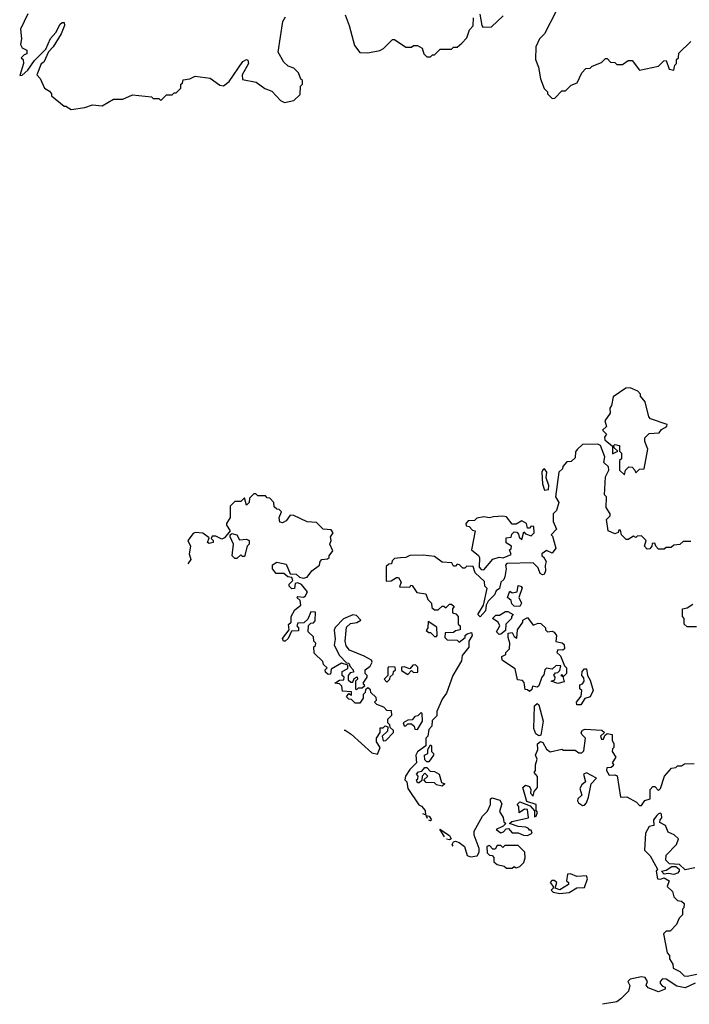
# Model space of a CAD drawing. Extents: x 1980017 to 2252640, y 74400 to 266395.
# Tile 23 of 256: x 2030262 to 2033787, y 144435 to 149615. Entities that reach past the tile are written whole.
import ezdxf

# ---------------------------------------------------------------- set-up
doc = ezdxf.new("R2010")
doc.units = 0

msp = doc.modelspace()

# ---------------------------------------------------------------- linework, layer by layer
at = {"layer": '0CON20XD'}
for points in [[(2030304.2, 149645.8), (2030266, 149565), (2030271.2, 149515), (2030266.2, 149485), (2030275, 149467.5), (2030300, 149455), (2030300, 149435), (2030285, 149430), (2030270, 149415), (2030280, 149405), (2030282.5, 149385), (2030261.7, 149321.7), (2030275, 149322.5), (2030305, 149350), (2030339.7, 149400.3), (2030399.7, 149460.3), (2030424.6, 149515.4), (2030452.6, 149547.4), (2030475, 149591.2), (2030485, 149600), (2030495, 149600), (2030497.5, 149585), (2030479.4, 149540.6), (2030438.3, 149471.7), (2030413.8, 149446.2), (2030388.8, 149391.2), (2030375, 149382.5), (2030352.5, 149325), (2030370, 149305), (2030392.5, 149255), (2030418.3, 149238.3), (2030430, 149225), (2030430, 149215), (2030495, 149160), (2030505, 149160), (2030533, 149143), (2030605, 149152.5), (2030645, 149167.5), (2030695, 149162.5), (2030755, 149197.5), (2030805, 149197.5), (2030855, 149220), (2030955, 149210), (2030965, 149200), (2030995, 149200), (2031005, 149190), (2031035, 149220), (2031065, 149220), (2031075, 149230), (2031085, 149230), (2031110, 149255), (2031110, 149275), (2031118.3, 149281.7), (2031121.7, 149298.3), (2031157, 149303), (2031185, 149317.5), (2031265, 149307.5), (2031315, 149270), (2031335, 149267.5), (2031365, 149290), (2031435.7, 149395), (2031455, 149406), (2031462.7, 149402.7), (2031465.7, 149385), (2031432.5, 149325), (2031435, 149300), (2031507, 149287), (2031553, 149253), (2031588.3, 149238.3), (2031635, 149190), (2031655, 149180), (2031705, 149190), (2031738.3, 149221.7), (2031740, 149265), (2031750, 149275), (2031750, 149295), (2031741.7, 149301.7), (2031730, 149335), (2031705, 149360), (2031675, 149370), (2031651.7, 149391.7), (2031622.5, 149445), (2031647.5, 149605), (2031660.7, 149629.3)], [(2031975, 149640), (2031996.7, 149585), (2032025, 149480), (2032053, 149443), (2032095, 149440), (2032157, 149453), (2032176.4, 149463.6), (2032225, 149510), (2032235, 149510), (2032295, 149470), (2032325, 149470), (2032335, 149480), (2032355, 149480), (2032380, 149465), (2032390, 149435), (2032405, 149420), (2032425, 149420), (2032435, 149430), (2032445, 149430), (2032475, 149460), (2032535, 149460), (2032545, 149470), (2032565, 149470), (2032588.3, 149491.7), (2032615, 149520), (2032628.8, 149561.2), (2032648, 149582), (2032651.2, 149625)], [(2032683.6, 149643.6), (2032693.8, 149583.8), (2032700, 149575), (2032745, 149577.5), (2032807.5, 149635)], [(2033085, 149660), (2033025, 149540), (2032997.5, 149515), (2032978.3, 149471.7), (2032977.5, 149405), (2032992.5, 149365), (2033003.6, 149303.6), (2033023, 149253), (2033040, 149235), (2033040, 149225), (2033065, 149200), (2033078.3, 149201.7), (2033115, 149240), (2033135, 149240), (2033165, 149270), (2033196.4, 149283.6), (2033220, 149335), (2033241.7, 149358.3), (2033265, 149360), (2033275, 149370), (2033325, 149390), (2033345, 149410), (2033355, 149410), (2033371.7, 149391.7), (2033395, 149390), (2033405, 149380), (2033435, 149380), (2033465, 149400), (2033485, 149400), (2033525, 149350), (2033625, 149370), (2033651.7, 149398.3), (2033665, 149400), (2033680, 149355), (2033705, 149350), (2033710, 149375), (2033720, 149385), (2033720, 149405), (2033730, 149415), (2033731.7, 149438.3), (2033795, 149500)], [(2033445, 147220), (2033450, 147245), (2033468.3, 147261.7), (2033485, 147260), (2033500, 147245), (2033505, 147230), (2033525, 147250), (2033548.3, 147251.7), (2033567.5, 147355), (2033552.5, 147395), (2033553.3, 147415), (2033575, 147437.5), (2033628.3, 147441.7), (2033640.7, 147459.3), (2033667.5, 147475), (2033670, 147485), (2033582.5, 147515), (2033573.3, 147525), (2033553.6, 147603.6), (2033530, 147635), (2033530, 147645), (2033515, 147660), (2033475, 147677.5), (2033453, 147677), (2033385, 147630), (2033377.5, 147585), (2033368.3, 147571.7), (2033370, 147545), (2033342.5, 147505), (2033350, 147475), (2033330, 147455), (2033350, 147435), (2033340.7, 147419.3), (2033341.2, 147405), (2033381.7, 147371.7), (2033381.7, 147331.7), (2033410, 147345), (2033391.7, 147361.7), (2033390, 147375), (2033395, 147380), (2033420, 147375), (2033420, 147345), (2033430, 147335), (2033430, 147305), (2033420, 147295), (2033420, 147245), (2033445, 147220)], [(2033795, 146870), (2033755, 146870), (2033737, 146853), (2033705, 146850), (2033691.7, 146838.3), (2033665, 146837.5), (2033655, 146830), (2033625, 146830), (2033610, 146845), (2033605, 146860), (2033591.7, 146858.3), (2033590, 146845), (2033578.3, 146831.7), (2033565, 146830), (2033550, 146845), (2033560, 146875), (2033535, 146900), (2033513, 146897), (2033505, 146890), (2033493, 146897), (2033465, 146880), (2033455, 146880), (2033430, 146905), (2033425, 146930), (2033415, 146930), (2033412.5, 146917.5), (2033395, 146910), (2033360, 146925), (2033350, 146985), (2033370, 147005), (2033370, 147015), (2033348.3, 147048.3), (2033350, 147105), (2033340, 147115), (2033345, 147210), (2033362.5, 147245), (2033361.7, 147261.7), (2033337.5, 147285), (2033342.5, 147315), (2033318.8, 147375), (2033305, 147382.5), (2033225, 147380), (2033197, 147353), (2033188.3, 147341.7), (2033185, 147310), (2033165, 147290), (2033141.7, 147288.3), (2033120, 147265), (2033118.3, 147251.7), (2033100, 147235), (2033082.5, 147105), (2033100, 147075), (2033087, 147033), (2033070, 147015), (2033070, 146975), (2033087.5, 146935), (2033060, 146905), (2033067, 146897), (2033084.2, 146835), (2033065, 146807.5), (2033035, 146822.5), (2033010, 146805), (2033010, 146795), (2033019.3, 146789.3), (2033032.5, 146765), (2033027, 146743), (2033030, 146715), (2033023.3, 146696.7), (2033013.6, 146693.6), (2033000.8, 146700.8), (2032990.7, 146730.7), (2032965, 146756.7), (2032826, 146754), (2032818.8, 146745), (2032822, 146725), (2032816.4, 146683.6), (2032810.7, 146669.3), (2032793.8, 146655), (2032788.3, 146621.7), (2032770.7, 146609.3), (2032761.2, 146588.8), (2032727.5, 146555), (2032716.7, 146535), (2032713.3, 146505), (2032685, 146472.5), (2032673.3, 146485), (2032702.5, 146535), (2032721.7, 146621.7), (2032710, 146635), (2032708.3, 146658.3), (2032660, 146705), (2032648.3, 146738.3), (2032615, 146740), (2032605, 146730), (2032595, 146730), (2032577, 146747), (2032565, 146750), (2032555, 146740), (2032545, 146740), (2032537, 146757), (2032485, 146760), (2032445, 146790), (2032385, 146797.5), (2032315, 146796.7), (2032293.8, 146786.2), (2032267, 146783)], [(2033025, 147140), (2033045, 147142.5), (2033046.7, 147165), (2033032.5, 147205), (2033036.7, 147235), (2033025, 147252.5), (2033015, 147247.5), (2033010, 147235), (2033013.6, 147173.6), (2033025, 147140)], [(2031970.4, 145876.1), (2031975, 145876.7), (2032005.8, 145855.8), (2032115, 145757.5), (2032145, 145750), (2032160, 145785), (2032140, 145815), (2032140, 145835), (2032160, 145865), (2032160, 145890), (2032175, 145890), (2032185, 145900), (2032200, 145895), (2032198.3, 145871.7), (2032170, 145845), (2032175, 145820), (2032188.3, 145821.7), (2032230, 145865), (2032230, 145875), (2032211.7, 145891.7), (2032210, 145905), (2032200, 145915), (2032200, 145935), (2032220, 145955), (2032218.3, 145978.3), (2032195, 145980), (2032178.3, 145998.3), (2032141.7, 146011.7), (2032130, 146025), (2032140, 146035), (2032138.3, 146048.3), (2032110, 146075), (2032108.3, 146088.3), (2032095, 146100), (2032081.7, 146088.3), (2032080, 146075), (2032070, 146065), (2032070, 146045), (2032051.7, 146018.3), (2032028.3, 146018.3), (2032008.3, 146038.3), (2031995, 146040), (2031981.7, 146051.7), (2031995, 146070), (2032008.3, 146061.7), (2032008.3, 146078.3), (2031961.7, 146081.7), (2031958.3, 146108.3), (2031945, 146120), (2031920, 146125), (2031945, 146140), (2031968.3, 146141.7), (2031970, 146155), (2031960, 146165), (2031960, 146185), (2031988.3, 146201.7), (2031988.3, 146218.3), (2031955, 146230), (2031901.7, 146198.3), (2031898.3, 146171.7), (2031885, 146170), (2031871.7, 146181.7), (2031870, 146195), (2031880, 146205), (2031861.7, 146221.7), (2031858.3, 146238.3), (2031811.7, 146281.7), (2031810, 146315), (2031818.3, 146321.7), (2031820, 146335), (2031810, 146345), (2031808.3, 146368.3), (2031780, 146395), (2031781.7, 146428.3), (2031795, 146440), (2031808.3, 146441.7), (2031817, 146453), (2031818.3, 146498.3), (2031795, 146500), (2031778.3, 146461.7), (2031758.3, 146441.7), (2031725, 146440), (2031720, 146425), (2031730, 146415), (2031730, 146400), (2031691.7, 146398.3), (2031675, 146360), (2031660, 146345), (2031650, 146345), (2031645, 146360), (2031680, 146405), (2031677, 146433), (2031690, 146445), (2031690, 146475), (2031710.7, 146509.3), (2031742.5, 146535), (2031738.8, 146558.8), (2031720, 146575), (2031725, 146580), (2031755, 146577.5), (2031765, 146582.5), (2031777.5, 146605), (2031745, 146642.5), (2031725, 146652.5), (2031711.7, 146648.3), (2031708.3, 146621.7), (2031695, 146620), (2031680, 146635), (2031680, 146645), (2031700, 146665), (2031695, 146680), (2031673.3, 146683.3), (2031651.7, 146701.7), (2031611.7, 146701.7), (2031592.5, 146725), (2031593, 146747), (2031615, 146760), (2031665, 146750), (2031685, 146700), (2031717, 146697), (2031735, 146682.5), (2031755, 146676.7), (2031775, 146682.5), (2031800, 146715), (2031840, 146745), (2031843.3, 146765), (2031852.5, 146775), (2031881.7, 146778.3), (2031890, 146785), (2031890, 146795), (2031909.3, 146820.7), (2031894, 146855), (2031901.2, 146875), (2031898, 146895), (2031912.5, 146915), (2031901.7, 146931.7), (2031860, 146935), (2031825, 146970), (2031775, 146973.3), (2031705, 147006.7), (2031685, 147007.5), (2031665, 146977.5), (2031645, 146967.5), (2031631.7, 146971.7), (2031627.5, 146995), (2031640, 147025), (2031628.3, 147038.3), (2031615, 147040), (2031601.7, 147051.7), (2031600, 147075), (2031578.3, 147098.3), (2031565, 147100), (2031555, 147110), (2031515, 147110), (2031505, 147120), (2031495, 147120), (2031471.7, 147098.3), (2031470, 147075), (2031455, 147060), (2031445, 147100), (2031425, 147080), (2031395, 147080), (2031370, 147055), (2031370, 146995), (2031350, 146965), (2031350, 146955), (2031370, 146925), (2031340.7, 146889.3), (2031325, 146882.5), (2031295, 146897.5), (2031275, 146897.5), (2031270, 146885), (2031280, 146875), (2031280, 146865), (2031258.3, 146858.3), (2031250, 146865), (2031258.3, 146888.3), (2031225, 146913.3), (2031185, 146917.5), (2031175, 146912.5), (2031147.5, 146875), (2031160, 146845), (2031153.3, 146805), (2031162.5, 146775), (2031146.3, 146751.8)], [(2032705, 146720), (2032753, 146777), (2032785, 146786.7), (2032806.4, 146783.6), (2032848.3, 146801.7), (2032840, 146825), (2032848.3, 146831.7), (2032850, 146845), (2032821.7, 146861.7), (2032821.7, 146888.3), (2032848.3, 146891.7), (2032851.7, 146908.3), (2032865, 146920), (2032878.3, 146918.3), (2032888.3, 146908.3), (2032891.7, 146891.7), (2032905, 146880), (2032915, 146920), (2032925, 146910), (2032955, 146900), (2032970, 146915), (2032968.3, 146948.3), (2032955, 146950), (2032945, 146940), (2032935, 146940), (2032930, 146965), (2032905, 146977.5), (2032875, 146960), (2032855, 146960), (2032825, 147000), (2032805, 147002.5), (2032755, 147000), (2032735, 146993.3), (2032705, 147000), (2032668.3, 146991.7), (2032655, 146980), (2032621.7, 146978.3), (2032610, 146965), (2032611.7, 146951.7), (2032628.3, 146948.3), (2032645, 146930), (2032660, 146925), (2032640, 146825), (2032676.7, 146796.7), (2032682.5, 146785), (2032680, 146735), (2032691.7, 146721.7), (2032705, 146720)], [(2031405, 146780), (2031395, 146780), (2031380, 146795), (2031387.5, 146855), (2031370, 146895), (2031370, 146905), (2031378.3, 146911.7), (2031403.9, 146903.9), (2031418.3, 146878.3), (2031455, 146882.5), (2031470, 146875), (2031470, 146855), (2031460, 146845), (2031445, 146790), (2031435, 146790), (2031425, 146800), (2031405, 146780)], [(2032267, 146783), (2032235, 146780), (2032221.7, 146768.3), (2032218.3, 146751.7), (2032205, 146750), (2032191.7, 146738.3), (2032191.7, 146661.7), (2032217, 146663), (2032245, 146680), (2032255, 146680), (2032270, 146655), (2032261.7, 146631.7), (2032315, 146630), (2032320, 146640), (2032328.3, 146638.3), (2032351.7, 146601.7), (2032400, 146595), (2032410, 146565), (2032430, 146545), (2032431.7, 146521.7), (2032445, 146510), (2032465, 146510), (2032485, 146530), (2032495, 146530), (2032505, 146520), (2032525, 146540), (2032535, 146540), (2032548.3, 146528.3), (2032540, 146515), (2032540, 146495), (2032558.3, 146488.3), (2032570, 146475), (2032570, 146435), (2032580, 146425), (2032580, 146405), (2032555, 146400), (2032545, 146390), (2032501.7, 146388.3), (2032500, 146365), (2032511.7, 146351.7), (2032565, 146350), (2032575, 146340), (2032606.2, 146363.8), (2032607.5, 146375), (2032616.4, 146383.6), (2032640, 146390), (2032643.3, 146375), (2032626.7, 146345), (2032625.9, 146314.1), (2032590.5, 146269.5), (2032588, 146242), (2032542.5, 146165), (2032508.3, 146071.7), (2032485, 146040), (2032457.5, 145975), (2032457, 145953), (2032432.7, 145927.3), (2032431.7, 145898.3), (2032415, 145880), (2032410, 145845), (2032400, 145835), (2032400, 145795), (2032355, 145762.5), (2032347.5, 145745), (2032350, 145705), (2032315, 145670), (2032292.5, 145635), (2032290, 145615), (2032300, 145605), (2032305, 145570), (2032363.3, 145483.3), (2032377.7, 145477.7), (2032396.2, 145455), (2032398.3, 145431.7), (2032383.9, 145436.7)], [(2032895, 146527.5), (2032865, 146530), (2032851.7, 146541.7), (2032848.3, 146558.3), (2032830, 146575), (2032841.7, 146608.3), (2032855, 146600), (2032880, 146605), (2032885, 146637.5), (2032900, 146635), (2032907.5, 146625), (2032890, 146575), (2032902.5, 146545), (2032895, 146527.5)], [(2033825, 146420), (2033775, 146420), (2033760, 146435), (2033760, 146465), (2033750, 146475), (2033750, 146515), (2033775, 146520), (2033805, 146540)], [(2032035, 146090), (2032045, 146100), (2032065, 146100), (2032078.3, 146111.7), (2032070, 146125), (2032090, 146155), (2032090, 146165), (2032080, 146175), (2032080, 146195), (2032106.4, 146213.6), (2032117.5, 146235), (2032113.3, 146245), (2032075, 146267.1), (2031998.1, 146298.1), (2031980, 146320), (2031975.6, 146345), (2031981.5, 146418.5), (2032002.5, 146437.5), (2032036.4, 146443.6), (2032057.5, 146455), (2032035, 146480), (2032015, 146483.3), (2031967, 146463), (2031923, 146417), (2031917, 146403), (2031922.5, 146355), (2031917.5, 146325), (2031945, 146270), (2031981.7, 146231.7), (2031995, 146230), (2032001.7, 146211.7), (2032017.5, 146195), (2032018.3, 146181.7), (2032001.7, 146178.3), (2031990, 146165), (2031991.7, 146141.7), (2032005, 146130), (2032015, 146130), (2032021.7, 146148.3), (2032038.3, 146158.3), (2032040, 146145), (2032030, 146135), (2032030, 146095), (2032035, 146090)], [(2032785, 146380), (2032772.5, 146395), (2032790, 146425), (2032780, 146445), (2032750, 146465), (2032768.3, 146481.7), (2032787.5, 146482.5), (2032818.3, 146501.7), (2032831.7, 146501.7), (2032860, 146485), (2032850, 146475), (2032850, 146465), (2032820, 146435), (2032818.3, 146401.7), (2032795, 146382.5), (2032785, 146380)], [(2032945, 146080), (2032935, 146090), (2032921.7, 146091.7), (2032917, 146127), (2032908.3, 146138.3), (2032881.7, 146141.7), (2032869.3, 146199.3), (2032803.6, 146243.6), (2032800, 146255), (2032800, 146265), (2032820, 146275), (2032820, 146285), (2032840, 146305), (2032842.5, 146335), (2032832.5, 146365), (2032832.5, 146387.5), (2032855, 146390), (2032865, 146370), (2032878.3, 146361.7), (2032882.5, 146405), (2032910, 146445), (2032910, 146455), (2032935, 146470), (2032965, 146430), (2032990.7, 146439.3), (2033005, 146437.5), (2033030, 146415), (2033030, 146405), (2033040, 146395), (2033065, 146397.5), (2033075, 146392.5), (2033087.5, 146375), (2033083.6, 146343.6), (2033117, 146337), (2033128.3, 146328.3), (2033130, 146305), (2033121.7, 146298.3), (2033095, 146300), (2033090, 146285), (2033108.3, 146268.3), (2033130, 146215), (2033140, 146205), (2033140, 146175), (2033125, 146160), (2033115, 146170), (2033110, 146165), (2033120, 146160), (2033128.3, 146131.7), (2033095, 146122.5), (2033060, 146135), (2033078.3, 146141.7), (2033080, 146155), (2033073, 146167), (2033081.7, 146178.3), (2033095, 146180), (2033105, 146190), (2033110, 146215), (2033085, 146216.7), (2033065, 146197.5), (2033035, 146203.3), (2033026.7, 146195), (2033021.7, 146168.3), (2033010, 146155), (2032995, 146110), (2032985, 146102.5), (2032961.7, 146108.3), (2032958.3, 146091.7), (2032945, 146080)], [(2032455, 146370), (2032460, 146375), (2032458.3, 146418.3), (2032411.7, 146448.3), (2032410, 146415), (2032401.7, 146401.7), (2032415, 146390), (2032425, 146390), (2032445, 146370), (2032455, 146370)], [(2032195, 146130), (2032210, 146145), (2032211.7, 146158.3), (2032228.3, 146171.7), (2032230, 146185), (2032240, 146195), (2032238.3, 146208.3), (2032205, 146210), (2032200, 146205), (2032200, 146165), (2032180, 146145), (2032195, 146130)], [(2032305, 146170), (2032325, 146190), (2032335, 146180), (2032358.3, 146181.7), (2032358.3, 146208.3), (2032345, 146220), (2032331.7, 146218.3), (2032315, 146200), (2032285, 146210), (2032271.7, 146208.3), (2032271.7, 146191.7), (2032305, 146170)], [(2033215, 146010), (2033195, 146010), (2033192.5, 146025), (2033217.5, 146055), (2033220, 146085), (2033210, 146095), (2033210, 146115), (2033225, 146120), (2033232.5, 146135), (2033231.7, 146151.7), (2033220, 146165), (2033222.5, 146185), (2033235, 146200), (2033245, 146200), (2033250, 146165), (2033265, 146140), (2033280, 146085), (2033265, 146052.5), (2033237, 146043), (2033215, 146010)], [(2032995, 145847.5), (2032978.3, 145858.3), (2032968, 145885), (2032972.5, 146005), (2032985, 146017.5), (2032995, 146010), (2033016.7, 145925), (2033005, 145850), (2032995, 145847.5)], [(2032355, 145880), (2032382.5, 145925), (2032380, 145965), (2032375, 145970), (2032358.3, 145951.7), (2032341.7, 145948.3), (2032328.3, 145931.7), (2032305, 145930), (2032280, 145915), (2032285, 145900), (2032295, 145900), (2032305, 145910), (2032325, 145910), (2032338.3, 145898.3), (2032341.7, 145881.7), (2032355, 145880)], [(2032543.4, 145267.2), (2032538.8, 145275), (2032545, 145290), (2032555, 145293.3), (2032575, 145286.2), (2032603.3, 145265), (2032616.7, 145216.7), (2032635, 145210), (2032670, 145215), (2032680, 145235), (2032680, 145255), (2032653.8, 145325), (2032653.3, 145345), (2032697.5, 145425), (2032725, 145450), (2032740, 145485), (2032740, 145515), (2032748.3, 145521.7), (2032788.8, 145508.8), (2032799.3, 145489.3), (2032788.3, 145448.3), (2032807, 145417), (2032810, 145395), (2032820, 145385), (2032807.5, 145372.5), (2032770, 145355), (2032795, 145337.5), (2032808.3, 145341.7), (2032821.7, 145358.3), (2032835, 145360), (2032855, 145337.5), (2032885, 145337.5), (2032913.9, 145323.9), (2032935, 145323.3), (2032960, 145335), (2032955, 145350), (2032945, 145350), (2032940, 145360), (2032926.7, 145366.7), (2032885, 145370), (2032840, 145385), (2032853, 145397), (2032940, 145415), (2032935, 145460), (2032918.3, 145461.7), (2032891.7, 145441.7), (2032890, 145475), (2032880, 145485), (2032895, 145500), (2032948.3, 145478.3), (2032971.7, 145451.7), (2032971.7, 145421.7), (2032980, 145425), (2032987.5, 145445), (2032980, 145455), (2032980, 145485), (2032931.7, 145501.7), (2032910, 145575), (2032925, 145587.5), (2032945, 145580), (2032952.5, 145565), (2032950, 145545), (2032965, 145530), (2032970, 145555), (2032987.5, 145575), (2032986.7, 145633.3), (2032970, 145655), (2032977.5, 145665), (2032977.5, 145695), (2032986.2, 145725), (2032977.5, 145745), (2032990, 145775), (2032987.5, 145805), (2033003, 145817), (2033015, 145812.5), (2033035, 145777.5), (2033055, 145762.5), (2033115, 145777.5), (2033125, 145772.5), (2033185, 145772.5), (2033205, 145757.5), (2033221.7, 145758.3), (2033231.7, 145768.3), (2033240, 145835), (2033220, 145855), (2033217.5, 145865), (2033223.6, 145876.4), (2033238.3, 145881.7), (2033327, 145877), (2033340, 145865), (2033320, 145845), (2033325, 145830), (2033335, 145830), (2033341.7, 145848.3), (2033355, 145860), (2033380, 145855), (2033380, 145825), (2033390, 145805), (2033390, 145785), (2033381.7, 145778.3), (2033380, 145765), (2033400, 145735), (2033380, 145705), (2033387, 145697), (2033385, 145690), (2033375, 145680), (2033351.7, 145678.3), (2033350, 145665), (2033365, 145640), (2033395, 145642.5), (2033407, 145637), (2033423.6, 145523.6), (2033457, 145527), (2033508.3, 145498.3), (2033525, 145480), (2033535, 145480), (2033553, 145507), (2033580, 145515), (2033580, 145565), (2033595, 145580), (2033605, 145580), (2033625, 145560), (2033635, 145570), (2033656.7, 145635), (2033693, 145677), (2033715, 145680), (2033725, 145690), (2033745, 145690), (2033760.7, 145699.3), (2033811.7, 145701.7)], [(2032415, 145710), (2032405, 145710), (2032395, 145720), (2032392.5, 145745), (2032410, 145755), (2032410, 145775), (2032425, 145800), (2032430, 145795), (2032430, 145765), (2032440, 145755), (2032440, 145745), (2032415, 145710)], [(2032485, 145582.5), (2032455, 145590), (2032445, 145600), (2032401.7, 145601.7), (2032390, 145615), (2032410, 145635), (2032395, 145650), (2032380, 145635), (2032378.3, 145611.7), (2032365, 145600), (2032355, 145600), (2032350, 145615), (2032358.3, 145621.7), (2032360, 145635), (2032350, 145645), (2032361.7, 145658.3), (2032378.3, 145661.7), (2032395, 145680), (2032405, 145680), (2032421.7, 145661.7), (2032445, 145660), (2032470, 145645), (2032481.7, 145601.7), (2032500, 145595), (2032485, 145582.5)], [(2033225, 145480), (2033235, 145482.5), (2033246.1, 145493.9), (2033256.4, 145523.6), (2033270, 145595), (2033297.5, 145625), (2033245, 145652.5), (2033230, 145645), (2033240, 145605), (2033220, 145590), (2033210.7, 145569.3), (2033220, 145535), (2033200, 145515), (2033197.5, 145505), (2033202.5, 145495), (2033225, 145480)], [(2032407.7, 145411.4), (2032401.7, 145428.3), (2032416.7, 145425), (2032430, 145405), (2032425, 145400), (2032415.4, 145403.2)], [(2033815, 145153.3), (2033765, 145142.5), (2033735, 145170), (2033683, 145173), (2033663, 145193), (2033665, 145220), (2033720, 145275), (2033730, 145305), (2033707, 145327), (2033675, 145340), (2033661.2, 145375), (2033631.7, 145391.7), (2033632.5, 145405), (2033642.5, 145415), (2033640, 145435), (2033635, 145440), (2033625, 145437.5), (2033615, 145427.5), (2033597.5, 145405), (2033600, 145375), (2033575, 145370), (2033556.7, 145335), (2033550, 145245), (2033580, 145215), (2033620, 145145), (2033612.5, 145135), (2033620, 145095), (2033635, 145092.5), (2033655, 145100), (2033680, 145085), (2033670, 145055), (2033698.3, 145028.3), (2033705, 145000), (2033725, 144980), (2033745, 144977.5), (2033760, 144965), (2033757, 144943), (2033750, 144935), (2033750, 144905), (2033733, 144887), (2033720, 144855), (2033685, 144820), (2033665, 144820), (2033650, 144805), (2033670, 144705), (2033681.7, 144691.7), (2033683, 144673), (2033700, 144645), (2033702.5, 144625), (2033736.8, 144606.8), (2033759.2, 144585), (2033775, 144582.7), (2033875, 144603.2)], [(2032497.7, 145315.7), (2032473.3, 145356.7), (2032525, 145322.5), (2032532.5, 145305), (2032525, 145300), (2032509.3, 145303.4)], [(2032855, 145150), (2032865, 145160), (2032875, 145152.5), (2032895, 145160), (2032915, 145180), (2032922.5, 145205), (2032920, 145235), (2032885, 145270), (2032815, 145270), (2032805, 145260), (2032795, 145270), (2032775, 145270), (2032765, 145250), (2032751.7, 145251.7), (2032735, 145270), (2032720, 145265), (2032721.7, 145231.7), (2032735, 145220), (2032748.3, 145218.3), (2032757.5, 145207.5), (2032757.5, 145185), (2032775, 145170), (2032811.7, 145161.7), (2032825, 145150), (2032855, 145150)], [(2033705, 145117.5), (2033675, 145123.3), (2033655, 145120), (2033640, 145135), (2033665, 145140), (2033695, 145160), (2033715, 145160), (2033732.5, 145145), (2033733.3, 145135), (2033725, 145123.8), (2033705, 145117.5)], [(2033105, 145017.5), (2033155, 145023.3), (2033195, 145047.5), (2033235, 145050), (2033250, 145095), (2033245, 145110), (2033195, 145107.5), (2033161.7, 145121.7), (2033145, 145120), (2033140, 145085), (2033150, 145075), (2033150, 145065), (2033105, 145037.5), (2033080, 145045), (2033090, 145075), (2033075, 145086.7), (2033063.6, 145086.4), (2033053.3, 145075), (2033070, 145055), (2033070, 145045), (2033060, 145035), (2033070, 145025), (2033105, 145017.5)], [(2033817.5, 144545), (2033765, 144520.6), (2033720.8, 144530.8), (2033665, 144566.1), (2033645, 144567.8), (2033633.8, 144555), (2033633.6, 144543.6), (2033645, 144530), (2033660, 144525), (2033660, 144515), (2033625, 144500), (2033570.7, 144520.7), (2033560, 144535), (2033566.7, 144555), (2033555, 144575.5), (2033535, 144579.5), (2033475, 144566.9), (2033463.3, 144555), (2033473, 144533), (2033467, 144503), (2033425.9, 144464.1), (2033405, 144447.5), (2033329.4, 144434.6)]]:
    msp.add_lwpolyline(points, dxfattribs=at)

doc.saveas('drawing.dxf')
